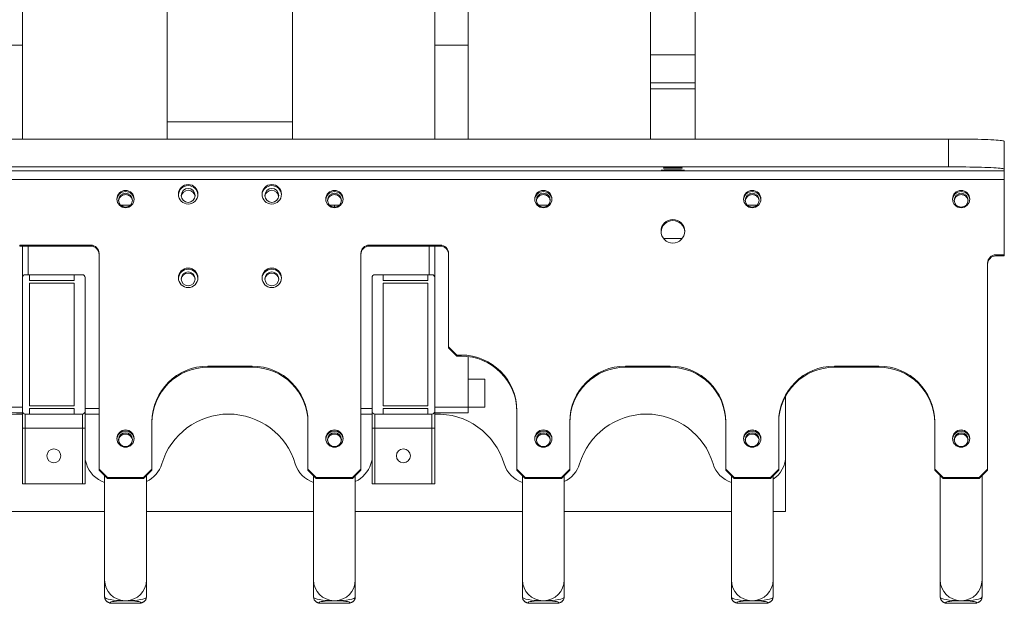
# Model space of a CAD drawing. Header units: millimetres. Extents: x 50 to 2915, y 50 to 2050.
# Tile 22 of 48: x 1623 to 1976, y 424 to 633. Entities that reach past the tile are written whole.
import ezdxf

# ---------------------------------------------------------------- set-up
doc = ezdxf.new("R2010")
doc.units = ezdxf.units.MM
doc.header["$LTSCALE"] = 10

msp = doc.modelspace()

# ---------------------------------------------------------------- linework, layer by layer
at = {"color": 7, "linetype": 'Continuous', "lineweight": 15}
for p, q in [((1623.551, 624.34), (1623.551, 778.862)), ((1771.551, 624.34), (1771.551, 756.514)), ((1783.551, 756.514), (1783.551, 624.34)), ((1849.051, 620.858), (1849.051, 745.448)), ((1865.051, 745.448), (1865.051, 620.858)), ((1675.551, 663.832), (1675.551, 596.787)), ((1720.551, 663.832), (1720.551, 596.787)), ((1623.551, 624.34), (1611.551, 624.34)), ((1623.551, 590.656), (1623.551, 624.34)), ((1783.551, 624.34), (1771.551, 624.34)), ((1771.551, 624.34), (1771.551, 590.656)), ((1783.551, 624.34), (1783.551, 590.656)), ((1849.051, 620.858), (1865.051, 620.858)), ((1849.051, 610.847), (1849.051, 620.858)), ((1865.051, 610.847), (1865.051, 620.858)), ((1849.051, 610.847), (1865.051, 610.847)), ((1849.051, 608.642), (1849.051, 610.847)), ((1849.051, 608.642), (1865.051, 608.642)), ((1849.051, 608.642), (1849.051, 590.656)), ((1865.051, 610.847), (1865.051, 608.642)), ((1865.051, 608.642), (1865.051, 590.656)), ((1720.551, 596.787), (1675.551, 596.787)), ((1675.551, 596.787), (1675.551, 590.656)), ((1720.551, 596.787), (1720.551, 590.656)), ((1956.051, 590.656), (1440.051, 590.656)), ((1865.051, 590.656), (1849.051, 590.656)), ((1956.051, 580.664), (1956.051, 590.656)), ((1976.051, 589.864), (1976.051, 579.872)), ((1956.051, 580.664), (1440.051, 580.664)), ((1976.051, 579.198), (1976.051, 579.872)), ((1420.051, 579.198), (1976.051, 579.198)), ((1976.051, 579.198), (1976.051, 576.082)), ((1976.051, 576.082), (1420.051, 576.082)), ((1976.051, 576.082), (1976.051, 549.103)), ((1659.551, 566.93), (1658.778, 566.93)), ((1662.323, 566.93), (1659.551, 566.93)), ((1659.551, 566.93), (1659.551, 566.402)), ((1735.551, 566.93), (1733.778, 566.93)), ((1735.551, 566.193), (1735.551, 566.93)), ((1735.551, 566.93), (1737.323, 566.93)), ((1812.323, 566.93), (1808.778, 566.93)), ((1887.323, 566.93), (1883.778, 566.93)), ((1648.051, 552.6), (1622.551, 552.6)), ((1622.551, 552.6), (1622.551, 552.204)), ((1648.051, 552.204), (1622.551, 552.204)), ((1623.551, 540.93), (1623.551, 552.204)), ((1625.551, 552.204), (1625.551, 541.93)), ((1648.051, 552.204), (1648.051, 552.6)), ((1773.551, 552.6), (1748.051, 552.6)), ((1748.051, 552.6), (1748.051, 552.204)), ((1773.551, 552.204), (1748.051, 552.204)), ((1769.551, 541.93), (1769.551, 552.204)), ((1771.551, 540.93), (1771.551, 552.204)), ((1773.551, 552.204), (1773.551, 552.6)), ((1853.704, 554.93), (1860.398, 554.93)), ((1651.051, 549.603), (1651.051, 472.163)), ((1745.051, 472.163), (1745.051, 549.603)), ((1776.551, 549.603), (1776.551, 516.129)), ((1976.051, 549.103), (1973.051, 549.103)), ((1973.051, 549.103), (1973.051, 548.707)), ((1976.051, 548.707), (1973.051, 548.707)), ((1976.051, 548.707), (1976.051, 549.103)), ((1970.051, 472.163), (1970.051, 546.105)), ((1623.551, 492.93), (1623.551, 540.93)), ((1624.551, 541.93), (1645.051, 541.93)), ((1626.051, 539.93), (1626.051, 541.93)), ((1642.051, 541.93), (1626.051, 541.93)), ((1642.051, 539.93), (1642.051, 541.93)), ((1646.051, 492.93), (1646.051, 540.93)), ((1749.051, 540.93), (1749.051, 492.93)), ((1770.551, 541.93), (1750.051, 541.93)), ((1753.051, 539.93), (1753.051, 541.93)), ((1753.051, 541.93), (1769.051, 541.93)), ((1769.051, 541.93), (1769.051, 539.93)), ((1771.551, 540.93), (1771.551, 492.93)), ((1642.051, 539.93), (1626.051, 539.93)), ((1626.051, 494.93), (1626.051, 538.93)), ((1626.051, 538.93), (1642.051, 538.93)), ((1642.051, 537.93), (1642.051, 538.93)), ((1642.051, 537.93), (1642.051, 495.93)), ((1753.051, 539.93), (1769.051, 539.93)), ((1769.051, 538.93), (1753.051, 538.93)), ((1753.051, 538.93), (1753.051, 537.93)), ((1753.051, 495.93), (1753.051, 537.93)), ((1769.051, 538.93), (1769.051, 494.93)), ((1776.551, 516.129), (1779.551, 513.131)), ((1776.551, 515.733), (1776.551, 516.129)), ((1779.551, 512.735), (1776.551, 515.733)), ((1779.551, 513.131), (1781.051, 513.131)), ((1779.551, 513.131), (1779.551, 512.735)), ((1779.551, 512.735), (1781.051, 512.735)), ((1781.051, 512.735), (1781.051, 513.131)), ((1783.551, 512.578), (1783.551, 494.43)), ((1690.051, 509.134), (1706.051, 509.134)), ((1690.051, 509.134), (1690.051, 508.738)), ((1706.051, 508.738), (1706.051, 509.134)), ((1840.051, 509.134), (1856.051, 509.134)), ((1840.051, 509.134), (1840.051, 508.738)), ((1856.051, 508.738), (1856.051, 509.134)), ((1915.051, 509.134), (1931.051, 509.134)), ((1915.051, 509.134), (1915.051, 508.738)), ((1931.051, 508.738), (1931.051, 509.134)), ((1690.051, 508.738), (1706.051, 508.738)), ((1840.051, 508.738), (1856.051, 508.738)), ((1915.051, 508.738), (1931.051, 508.738)), ((1789.551, 504.43), (1783.551, 504.43)), ((1789.551, 494.43), (1789.551, 504.43)), ((1626.051, 494.93), (1642.051, 494.93)), ((1642.051, 494.93), (1642.051, 495.93)), ((1753.051, 495.93), (1753.051, 494.93)), ((1769.051, 494.93), (1753.051, 494.93)), ((1897.551, 498.429), (1897.551, 456.93)), ((1897.551, 498.429), (1897.551, 476.93)), ((1623.551, 494.43), (1611.551, 494.43)), ((1623.551, 492.43), (1611.551, 492.43)), ((1623.551, 492.43), (1623.551, 492.93)), ((1623.551, 486.93), (1623.551, 492.43)), ((1624.551, 491.93), (1645.051, 491.93)), ((1624.551, 491.93), (1624.551, 486.93)), ((1642.051, 493.93), (1626.051, 493.93)), ((1626.051, 491.93), (1626.051, 493.93)), ((1642.051, 491.93), (1626.051, 491.93)), ((1642.051, 493.93), (1642.051, 491.93)), ((1645.051, 486.93), (1645.051, 491.93)), ((1646.051, 493.93), (1651.051, 493.93)), ((1646.051, 492.93), (1646.051, 486.93)), ((1651.051, 491.93), (1646.051, 491.93)), ((1745.051, 493.93), (1749.051, 493.93)), ((1749.051, 491.93), (1745.051, 491.93)), ((1749.051, 486.93), (1749.051, 492.93)), ((1770.551, 491.93), (1750.051, 491.93)), ((1750.051, 491.93), (1750.051, 486.93)), ((1753.051, 493.93), (1753.051, 491.93)), ((1753.051, 493.93), (1769.051, 493.93)), ((1753.051, 491.93), (1769.051, 491.93)), ((1769.051, 493.93), (1769.051, 491.93)), ((1770.551, 486.93), (1770.551, 491.93)), ((1771.551, 494.43), (1783.551, 494.43)), ((1771.551, 492.43), (1771.551, 492.93)), ((1771.551, 492.43), (1771.551, 486.93)), ((1771.551, 492.43), (1783.551, 492.43)), ((1783.551, 494.43), (1789.551, 494.43)), ((1783.551, 494.43), (1783.551, 492.43)), ((1801.051, 493.147), (1801.051, 472.163)), ((1670.051, 472.163), (1670.051, 489.15)), ((1726.051, 489.15), (1726.051, 472.163)), ((1820.051, 472.163), (1820.051, 489.15)), ((1876.051, 489.15), (1876.051, 472.163)), ((1895.051, 472.163), (1895.051, 489.15)), ((1951.051, 489.15), (1951.051, 472.163)), ((1624.551, 486.93), (1623.551, 486.93)), ((1623.551, 466.93), (1623.551, 486.93)), ((1645.051, 486.93), (1624.551, 486.93)), ((1624.551, 486.93), (1624.551, 466.93)), ((1646.051, 486.93), (1645.051, 486.93)), ((1645.051, 466.93), (1645.051, 486.93)), ((1646.051, 486.93), (1646.051, 466.93)), ((1750.051, 486.93), (1749.051, 486.93)), ((1749.051, 466.93), (1749.051, 486.93)), ((1770.551, 486.93), (1750.051, 486.93)), ((1750.051, 486.93), (1750.051, 466.93)), ((1771.551, 486.93), (1770.551, 486.93)), ((1770.551, 466.93), (1770.551, 486.93)), ((1771.551, 486.93), (1771.551, 466.93)), ((1646.051, 475.459), (1646.509, 474.072)), ((1748.593, 474.072), (1749.051, 475.459)), ((1651.051, 472.163), (1654.051, 469.166)), ((1651.051, 471.767), (1651.051, 472.163)), ((1654.051, 468.77), (1651.051, 471.767)), ((1667.051, 469.166), (1670.051, 472.163)), ((1670.051, 471.767), (1667.051, 468.77)), ((1670.051, 472.163), (1670.051, 471.767)), ((1726.051, 472.163), (1729.051, 469.166)), ((1726.051, 471.767), (1726.051, 472.163)), ((1729.051, 468.77), (1726.051, 471.767)), ((1742.051, 469.166), (1745.051, 472.163)), ((1745.051, 471.767), (1742.051, 468.77)), ((1745.051, 472.163), (1745.051, 471.767)), ((1801.051, 472.163), (1804.051, 469.166)), ((1801.051, 471.767), (1801.051, 472.163)), ((1804.051, 468.77), (1801.051, 471.767)), ((1817.051, 469.166), (1820.051, 472.163)), ((1820.051, 471.767), (1817.051, 468.77)), ((1820.051, 472.163), (1820.051, 471.767)), ((1876.051, 472.163), (1879.051, 469.166)), ((1876.051, 471.767), (1876.051, 472.163)), ((1879.051, 468.77), (1876.051, 471.767)), ((1892.051, 469.166), (1895.051, 472.163)), ((1895.051, 471.767), (1892.051, 468.77)), ((1895.051, 472.163), (1895.051, 471.767)), ((1951.051, 472.163), (1954.051, 469.166)), ((1951.051, 471.767), (1951.051, 472.163)), ((1954.051, 468.77), (1951.051, 471.767)), ((1967.051, 469.166), (1970.051, 472.163)), ((1970.051, 471.767), (1967.051, 468.77)), ((1970.051, 472.163), (1970.051, 471.767)), ((1624.551, 466.93), (1623.551, 466.93)), ((1624.551, 466.93), (1645.051, 466.93)), ((1646.051, 466.93), (1645.051, 466.93)), ((1653.051, 469.769), (1653.051, 432.435)), ((1654.051, 469.166), (1667.051, 469.166)), ((1654.051, 469.166), (1654.051, 468.77)), ((1654.051, 468.77), (1667.051, 468.77)), ((1667.051, 468.77), (1667.051, 469.166)), ((1668.051, 432.435), (1668.051, 469.769)), ((1728.051, 469.769), (1728.051, 432.435)), ((1729.051, 469.166), (1742.051, 469.166)), ((1729.051, 469.166), (1729.051, 468.77)), ((1729.051, 468.77), (1742.051, 468.77)), ((1742.051, 468.77), (1742.051, 469.166)), ((1743.051, 432.435), (1743.051, 469.769)), ((1750.051, 466.93), (1749.051, 466.93)), ((1770.551, 466.93), (1750.051, 466.93)), ((1771.551, 466.93), (1770.551, 466.93)), ((1803.051, 469.769), (1803.051, 432.435)), ((1804.051, 469.166), (1817.051, 469.166)), ((1804.051, 469.166), (1804.051, 468.77)), ((1804.051, 468.77), (1817.051, 468.77)), ((1817.051, 468.77), (1817.051, 469.166)), ((1818.051, 432.435), (1818.051, 469.769)), ((1878.051, 469.769), (1878.051, 432.435)), ((1879.051, 469.166), (1892.051, 469.166)), ((1879.051, 469.166), (1879.051, 468.77)), ((1879.051, 468.77), (1892.051, 468.77)), ((1892.051, 468.77), (1892.051, 469.166)), ((1893.051, 432.435), (1893.051, 469.769)), ((1953.051, 469.769), (1953.051, 432.435)), ((1954.051, 469.166), (1967.051, 469.166)), ((1954.051, 469.166), (1954.051, 468.77)), ((1954.051, 468.77), (1967.051, 468.77)), ((1967.051, 468.77), (1967.051, 469.166)), ((1968.051, 432.435), (1968.051, 469.769)), ((1653.051, 456.93), (1593.051, 456.93)), ((1728.051, 456.93), (1668.051, 456.93)), ((1803.051, 456.93), (1743.051, 456.93)), ((1878.051, 456.93), (1818.051, 456.93)), ((1897.551, 456.93), (1893.051, 456.93)), ((1653.051, 432.435), (1653.051, 432.435)), ((1653.051, 432.435), (1653.051, 426.308)), ((1668.051, 432.435), (1668.051, 432.435)), ((1668.051, 426.308), (1668.051, 432.435)), ((1728.051, 432.435), (1728.051, 432.435)), ((1728.051, 432.435), (1728.051, 426.308)), ((1743.051, 432.435), (1743.051, 432.435)), ((1743.051, 426.308), (1743.051, 432.435)), ((1803.051, 432.435), (1803.051, 426.308)), ((1818.051, 426.308), (1818.051, 432.435)), ((1878.051, 432.435), (1878.051, 426.308)), ((1893.051, 426.308), (1893.051, 432.435)), ((1953.051, 432.435), (1953.051, 426.308)), ((1968.051, 426.308), (1968.051, 432.435)), ((1653.051, 426.308), (1653.051, 426.308)), ((1668.051, 426.308), (1668.051, 426.308)), ((1728.051, 426.308), (1728.051, 426.308)), ((1743.051, 426.308), (1743.051, 426.308)), ((1655.617, 424.029), (1665.485, 424.029)), ((1665.485, 424.029), (1665.94, 424.081)), ((1730.617, 424.029), (1740.485, 424.029)), ((1740.485, 424.029), (1740.94, 424.081)), ((1805.617, 424.029), (1815.485, 424.029)), ((1815.485, 424.029), (1815.94, 424.081)), ((1880.617, 424.029), (1890.485, 424.029)), ((1890.485, 424.029), (1890.94, 424.081)), ((1955.617, 424.029), (1965.485, 424.029)), ((1965.485, 424.029), (1965.94, 424.081))]:
    msp.add_line(p, q, dxfattribs=at)
at = {"color": 8, "linetype": 'Continuous', "lineweight": 15}
for p, q in [((1655.162, 424.081), (1655.617, 424.029)), ((1730.162, 424.081), (1730.617, 424.029)), ((1805.162, 424.081), (1805.617, 424.029)), ((1880.162, 424.081), (1880.617, 424.029)), ((1955.162, 424.081), (1955.617, 424.029))]:
    msp.add_line(p, q, dxfattribs=at)
at = {"color": 7, "linetype": 'Continuous', "lineweight": 15, "flags": 128}
for points in [[(1956.051, 590.656), (1957.62, 590.654), (1959.18, 590.646), (1960.72, 590.634), (1962.231, 590.617), (1963.705, 590.596), (1965.131, 590.57), (1966.501, 590.539), (1967.807, 590.505), (1969.04, 590.466), (1970.193, 590.424), (1971.259, 590.378), (1972.231, 590.33), (1973.104, 590.278), (1973.871, 590.224), (1974.528, 590.167), (1975.072, 590.109), (1975.498, 590.049), (1975.805, 589.988), (1975.989, 589.926), (1976.051, 589.864)], [(1857.051, 580.133), (1857.694, 580.136), (1858.314, 580.143), (1858.889, 580.155), (1859.397, 580.17), (1859.82, 580.19), (1860.144, 580.212), (1860.355, 580.236), (1860.447, 580.262), (1860.416, 580.287), (1860.264, 580.312), (1859.995, 580.335), (1859.62, 580.356), (1859.153, 580.374), (1858.609, 580.388), (1858.009, 580.397), (1857.374, 580.402), (1856.728, 580.402), (1856.093, 580.397), (1855.493, 580.388), (1854.949, 580.374), (1854.481, 580.356), (1854.106, 580.335), (1853.838, 580.312), (1853.685, 580.287), (1853.655, 580.262), (1853.747, 580.236), (1853.958, 580.212), (1854.281, 580.19), (1854.705, 580.17), (1855.213, 580.155), (1855.787, 580.143), (1856.407, 580.136), (1857.051, 580.133)], [(1976.051, 579.872), (1975.989, 579.934), (1975.805, 579.996), (1975.498, 580.057), (1975.072, 580.117), (1974.528, 580.175), (1973.871, 580.231), (1973.104, 580.286), (1972.231, 580.337), (1971.259, 580.386), (1970.193, 580.432), (1969.04, 580.474), (1967.807, 580.513), (1966.501, 580.547), (1965.131, 580.578), (1963.705, 580.604), (1962.231, 580.625), (1960.72, 580.642), (1959.18, 580.654), (1957.62, 580.662), (1956.051, 580.664)], [(1857.051, 579.268), (1857.75, 579.27), (1858.431, 579.277), (1859.074, 579.288), (1859.661, 579.303), (1860.178, 579.322), (1860.609, 579.344), (1860.943, 579.368), (1861.171, 579.395), (1861.286, 579.422), (1861.286, 579.45), (1861.171, 579.477), (1860.943, 579.504), (1860.609, 579.528), (1860.178, 579.55), (1859.661, 579.569), (1859.074, 579.584), (1858.431, 579.595), (1857.75, 579.602), (1857.051, 579.604), (1856.351, 579.602), (1855.671, 579.595), (1855.028, 579.584), (1854.44, 579.569), (1853.924, 579.55), (1853.493, 579.528), (1853.159, 579.504), (1852.931, 579.477), (1852.815, 579.45), (1852.815, 579.422), (1852.931, 579.395), (1853.159, 579.368), (1853.493, 579.344), (1853.924, 579.322), (1854.44, 579.303), (1855.028, 579.288), (1855.671, 579.277), (1856.351, 579.27), (1857.051, 579.268)]]:
    msp.add_lwpolyline(points, dxfattribs=at)
at = {"color": 7, "linetype": 'Continuous', "lineweight": 15}
for centre, radius in [((1683.053, 570.816), 3.498), ((1683.052, 570.42), 2.499), ((1713.053, 570.816), 3.498), ((1713.052, 570.42), 2.499), ((1660.552, 569.088), 3.098), ((1660.551, 568.692), 2.499), ((1735.552, 569.088), 3.098), ((1735.551, 568.692), 2.499), ((1810.552, 569.088), 3.098), ((1810.551, 568.692), 2.499), ((1885.552, 569.088), 3.098), ((1885.551, 568.692), 2.499), ((1960.552, 569.088), 3.098), ((1960.551, 568.692), 2.499), ((1857.05, 557.544), 4.249), ((1683.053, 540.84), 3.498), ((1683.052, 540.444), 2.499), ((1713.053, 540.84), 3.498), ((1713.052, 540.444), 2.499), ((1660.552, 483.155), 3.098), ((1660.551, 482.76), 2.499), ((1735.552, 483.155), 3.098), ((1735.551, 482.76), 2.499), ((1810.552, 483.155), 3.098), ((1810.551, 482.76), 2.499), ((1885.552, 483.155), 3.098), ((1885.551, 482.76), 2.499), ((1960.552, 483.155), 3.098), ((1960.551, 482.76), 2.499), ((1634.801, 476.93), 2.5), ((1760.301, 476.93), 2.5)]:
    msp.add_circle(centre, radius, dxfattribs=at)
for centre, radius, start, end in [((1683.051, 570.417), 3.5, 3.28202, 176.71798), ((1713.051, 570.417), 3.5, 3.28202, 176.71798), ((1660.551, 568.689), 3.1, 3.70241, 176.29759), ((1683.051, 569.745), 2.5, 7.78121, 172.21879), ((1713.051, 569.745), 2.5, 7.78121, 172.21879), ((1735.551, 568.689), 3.1, 3.70241, 176.29759), ((1810.551, 568.689), 3.1, 3.70241, 176.29759), ((1885.551, 568.689), 3.1, 3.70241, 176.29759), ((1960.551, 568.689), 3.1, 3.70241, 176.29759), ((1857.051, 557.147), 4.25, 2.70863, 177.29136), ((1648.052, 549.601), 2.999, 0.02251, 90.02249), ((1648.052, 549.205), 2.999, 0.02251, 90.02249), ((1748.05, 549.601), 2.999, 89.97751, 179.97749), ((1748.05, 549.205), 2.999, 89.97751, 179.97749), ((1773.552, 549.601), 2.999, 0.02251, 90.02249), ((1773.552, 549.205), 2.999, 0.02251, 90.02249), ((1973.05, 546.104), 2.999, 89.97751, 179.97749), ((1973.05, 545.708), 2.999, 89.97751, 179.97749), ((1624.551, 540.93), 1, 90, 180), ((1645.051, 540.93), 1, 0, 90), ((1683.051, 540.441), 3.5, 3.28202, 176.71798), ((1713.051, 540.441), 3.5, 3.28202, 176.71798), ((1750.051, 540.93), 1, 90, 180), ((1770.551, 540.93), 1, 0, 90), ((1781.059, 493.139), 19.992, 0.02251, 90.02249), ((1781.059, 492.743), 19.992, 0.02251, 90.02249), ((1690.043, 489.142), 19.992, 89.97751, 179.97749), ((1706.059, 489.142), 19.992, 0.02251, 90.02249), ((1840.043, 489.142), 19.992, 89.97751, 179.97749), ((1856.059, 489.142), 19.992, 0.02251, 90.02249), ((1915.043, 489.142), 19.992, 89.97751, 179.97749), ((1931.059, 489.142), 19.992, 0.02251, 90.02249), ((1690.043, 488.746), 19.992, 89.97751, 179.97749), ((1706.059, 488.746), 19.992, 0.02251, 90.02249), ((1840.043, 488.746), 19.992, 89.97751, 179.97749), ((1856.059, 488.746), 19.992, 0.02251, 90.02249), ((1915.043, 488.746), 19.992, 89.97751, 179.97749), ((1931.059, 488.746), 19.992, 0.02251, 90.02249), ((1622.551, 466.93), 25, 87.70756, 163.39845), ((1624.551, 492.93), 1, 180, 270), ((1645.051, 492.93), 1, 270, 0), ((1697.551, 466.93), 25, 16.60155, 163.39845), ((1750.051, 492.93), 1, 180, 270), ((1770.551, 492.93), 1, 270, 0), ((1772.551, 466.93), 25, 16.60155, 92.29244), ((1847.551, 466.93), 25, 16.60155, 163.39845), ((1660.55, 482.757), 3.099, 89.97849, 176.31017), ((1660.552, 482.757), 3.099, 3.68983, 90.02151), ((1735.55, 482.757), 3.099, 89.97849, 176.31017), ((1735.552, 482.757), 3.099, 3.68983, 90.02151), ((1810.55, 482.757), 3.099, 89.97849, 176.31017), ((1810.552, 482.757), 3.099, 3.68983, 90.02151), ((1885.55, 482.757), 3.099, 89.97849, 176.31014), ((1885.552, 482.757), 3.099, 3.68986, 90.02151), ((1960.55, 482.757), 3.099, 89.97849, 176.31039), ((1960.552, 482.757), 3.099, 3.68961, 90.02151), ((1656.092, 476.93), 10, 196.60155, 252.29586), ((1664.01, 476.93), 10, 293.83486, 343.39845), ((1731.092, 476.93), 10, 196.60155, 252.29586), ((1739.01, 476.93), 10, 293.83486, 343.39845), ((1806.092, 476.93), 10, 196.60155, 252.29586), ((1814.01, 476.93), 10, 293.83486, 343.39845), ((1881.092, 476.93), 10, 196.60155, 252.29586), ((1887.551, 476.93), 10, 303.36701, 0), ((1660.437, 425.476), 0.535, 265.01537, 269.60924), ((1660.665, 425.476), 0.535, 270.39076, 274.98463), ((1735.437, 425.476), 0.535, 265.01537, 269.60924), ((1735.665, 425.476), 0.535, 270.39076, 274.98463), ((1810.437, 425.476), 0.535, 265.01537, 269.60924), ((1810.665, 425.476), 0.535, 270.39076, 274.98463), ((1885.437, 425.476), 0.535, 265.01537, 269.60924), ((1885.665, 425.476), 0.535, 270.39076, 274.98463), ((1960.437, 425.476), 0.535, 265.01537, 269.60924), ((1960.665, 425.476), 0.535, 270.39076, 274.98463), ((1655.617, 426.029), 2, 256.85785, 270), ((1665.485, 426.029), 2, 270, 283.14215), ((1730.617, 426.029), 2, 256.85785, 270), ((1740.485, 426.029), 2, 270, 283.14215), ((1805.617, 426.029), 2, 256.85785, 270), ((1815.485, 426.029), 2, 270, 283.14215), ((1880.617, 426.029), 2, 256.85785, 270), ((1890.485, 426.029), 2, 270, 283.14215), ((1955.617, 426.029), 2, 256.85785, 270), ((1965.485, 426.029), 2, 270, 283.14215)]:
    msp.add_arc(centre, radius, start, end, dxfattribs=at)
at = {"color": 8, "linetype": 'Continuous', "lineweight": 15}
for centre, start, end in [((1660.548, 432.438), 180.02145, 268.79524), ((1660.554, 432.438), 271.20345, 359.97986), ((1735.548, 432.438), 180.02145, 268.79524), ((1735.554, 432.438), 271.20345, 359.97986), ((1810.548, 432.438), 180.02145, 268.79524), ((1810.554, 432.438), 271.20345, 359.97986), ((1885.548, 432.438), 180.02145, 268.79524), ((1885.554, 432.438), 271.20345, 359.97986), ((1960.548, 432.438), 180.02145, 268.79524), ((1960.554, 432.438), 271.20345, 359.97986)]:
    msp.add_arc(centre, 7.497, start, end, dxfattribs=at)
at = {"color": 7, "linetype": 'Continuous', "lineweight": 15}
for centre, major_axis, ratio, start_param, end_param in [((1683.051, 540.112), (2.5, 0), 0.9660905, 0.0674697, 3.074123), ((1713.051, 540.112), (2.5, 0), 0.9660905, 0.0674697, 3.074123), ((1660.551, 424.308), (5.5, 0), 0.1149978, 1.5922342, 2.011007), ((1660.551, 424.308), (5.5, 0), 0.1149978, 1.1314865, 1.5493585), ((1735.551, 424.308), (5.5, 0), 0.1149978, 1.5922342, 2.011007), ((1735.551, 424.308), (5.5, 0), 0.1149978, 1.1314865, 1.5493585), ((1810.551, 424.308), (5.5, 0), 0.1149978, 1.5922342, 2.011007), ((1810.551, 424.308), (5.5, 0), 0.1149978, 1.1314865, 1.5493585), ((1885.551, 424.308), (5.5, 0), 0.1149978, 1.5922342, 2.011007), ((1885.551, 424.308), (5.5, 0), 0.1149978, 1.1314865, 1.5493585), ((1960.551, 424.308), (5.5, 0), 0.1149978, 1.5922342, 2.011007), ((1960.551, 424.308), (5.5, 0), 0.1149978, 1.1314865, 1.5493585)]:
    msp.add_ellipse(centre, major_axis=major_axis, ratio=ratio, start_param=start_param, end_param=end_param, dxfattribs=at)
at = {"color": 8, "linetype": 'Continuous', "lineweight": 15}
for centre, major_axis, ratio, start_param, end_param in [((1660.551, 426.308), (7.5, 0), 0.1821256, 3.1416103, 4.6909511), ((1660.551, 424.308), (5.5, 0), 0.1149978, 2.011007, 3.599248), ((1660.551, 426.308), (7.5, 0), 0.1821256, 4.7338268, 6.2831685), ((1660.551, 424.308), (5.5, 0), 0.1149978, 5.82553, 7.4146718), ((1735.551, 426.308), (7.5, 0), 0.1821256, 3.1416103, 4.6909511), ((1735.551, 424.308), (5.5, 0), 0.1149978, 2.011007, 3.599248), ((1735.551, 426.308), (7.5, 0), 0.1821256, 4.7338268, 6.2831685), ((1735.551, 424.308), (5.5, 0), 0.1149978, 5.82553, 7.4146718), ((1810.551, 426.308), (7.5, 0), 0.1821256, 3.1416103, 4.6909511), ((1810.551, 424.308), (5.5, 0), 0.1149978, 2.011007, 3.599248), ((1810.551, 426.308), (7.5, 0), 0.1821256, 4.7338268, 6.2831685), ((1810.551, 424.308), (5.5, 0), 0.1149978, 5.82553, 7.4146718), ((1885.551, 426.308), (7.5, 0), 0.1821256, 3.1416103, 4.6909511), ((1885.551, 424.308), (5.5, 0), 0.1149978, 2.011007, 3.599248), ((1885.551, 426.308), (7.5, 0), 0.1821256, 4.7338268, 6.2831685), ((1885.551, 424.308), (5.5, 0), 0.1149978, 5.82553, 7.4146718), ((1960.551, 426.308), (7.5, 0), 0.1821256, 3.1416103, 4.6909511), ((1960.551, 424.308), (5.5, 0), 0.1149978, 2.011007, 3.599248), ((1960.551, 426.308), (7.5, 0), 0.1821256, 4.7338268, 6.2831685), ((1960.551, 424.308), (5.5, 0), 0.1149978, 5.82553, 7.4146718)]:
    msp.add_ellipse(centre, major_axis=major_axis, ratio=ratio, start_param=start_param, end_param=end_param, dxfattribs=at)
at = {"color": 7, "linetype": 'Continuous', "lineweight": 15}
for points, knots in [([(1658.064, 568.465), (1658.112, 568.723), (1658.21, 569.248), (1658.668, 569.928), (1659.323, 570.447), (1660.134, 570.723), (1660.976, 570.718), (1661.756, 570.454), (1662.406, 569.957), (1662.873, 569.299), (1662.968, 568.781), (1663.011, 568.544)], [0, 0, 0, 0, 0.10740291, 0.21792376, 0.33420316, 0.45157283, 0.56384013, 0.6728981, 0.78486258, 0.90189354, 1, 1, 1, 1]), ([(1733.064, 568.465), (1733.112, 568.723), (1733.21, 569.248), (1733.668, 569.928), (1734.323, 570.447), (1735.134, 570.723), (1735.976, 570.718), (1736.756, 570.454), (1737.406, 569.957), (1737.873, 569.299), (1737.968, 568.781), (1738.011, 568.544)], [0, 0, 0, 0, 0.10740291, 0.21792376, 0.33420316, 0.45157283, 0.56384013, 0.6728981, 0.78486258, 0.90189354, 1, 1, 1, 1]), ([(1808.064, 568.465), (1808.112, 568.723), (1808.21, 569.248), (1808.668, 569.928), (1809.323, 570.447), (1810.134, 570.723), (1810.976, 570.718), (1811.756, 570.454), (1812.406, 569.957), (1812.873, 569.299), (1812.968, 568.781), (1813.011, 568.544)], [0, 0, 0, 0, 0.1074029, 0.2179238, 0.3342032, 0.4515728, 0.5638401, 0.6728981, 0.7848626, 0.9018935, 1, 1, 1, 1]), ([(1883.064, 568.465), (1883.112, 568.723), (1883.21, 569.248), (1883.668, 569.928), (1884.323, 570.447), (1885.134, 570.723), (1885.976, 570.718), (1886.756, 570.454), (1887.406, 569.957), (1887.873, 569.299), (1887.968, 568.781), (1888.011, 568.544)], [0, 0, 0, 0, 0.1074029, 0.2179238, 0.3342032, 0.4515728, 0.5638401, 0.6728981, 0.7848626, 0.9018935, 1, 1, 1, 1]), ([(1958.064, 568.465), (1958.112, 568.723), (1958.21, 569.248), (1958.668, 569.928), (1959.323, 570.447), (1960.134, 570.723), (1960.976, 570.718), (1961.756, 570.454), (1962.406, 569.957), (1962.873, 569.299), (1962.968, 568.781), (1963.011, 568.544)], [0, 0, 0, 0, 0.1074029, 0.2179238, 0.3342032, 0.4515728, 0.5638401, 0.6728981, 0.7848626, 0.9018935, 1, 1, 1, 1]), ([(1663.006, 482.581), (1663.006, 482.647), (1663.006, 482.977), (1662.742, 483.542), (1662.246, 484.175), (1661.537, 484.619), (1660.711, 484.811), (1659.869, 484.722), (1659.107, 484.371), (1658.506, 483.788), (1658.136, 483.108), (1658.099, 482.637), (1658.084, 482.449)], [0, 0, 0, 0, 0.0268815, 0.1349149, 0.2426867, 0.3558157, 0.4708184, 0.5830562, 0.6943801, 0.808401, 0.9231383, 1, 1, 1, 1]), ([(1738.006, 482.581), (1738.006, 482.647), (1738.006, 482.977), (1737.742, 483.542), (1737.246, 484.175), (1736.537, 484.619), (1735.711, 484.811), (1734.869, 484.722), (1734.107, 484.371), (1733.506, 483.788), (1733.136, 483.108), (1733.099, 482.637), (1733.084, 482.449)], [0, 0, 0, 0, 0.0268815, 0.1349149, 0.2426867, 0.3558157, 0.4708184, 0.5830562, 0.6943801, 0.808401, 0.9231383, 1, 1, 1, 1]), ([(1813.006, 482.581), (1813.006, 482.647), (1813.006, 482.977), (1812.742, 483.542), (1812.246, 484.175), (1811.537, 484.619), (1810.711, 484.811), (1809.869, 484.722), (1809.107, 484.371), (1808.506, 483.788), (1808.136, 483.108), (1808.099, 482.637), (1808.084, 482.449)], [0, 0, 0, 0, 0.02688154, 0.13491488, 0.24268671, 0.3558157, 0.47081838, 0.5830562, 0.6943801, 0.80840101, 0.92313828, 1, 1, 1, 1]), ([(1888.006, 482.581), (1888.006, 482.647), (1888.006, 482.977), (1887.742, 483.542), (1887.246, 484.175), (1886.537, 484.619), (1885.711, 484.811), (1884.869, 484.722), (1884.107, 484.371), (1883.506, 483.788), (1883.136, 483.108), (1883.099, 482.637), (1883.084, 482.449)], [0, 0, 0, 0, 0.0268815, 0.1349149, 0.2426867, 0.3558157, 0.4708184, 0.5830562, 0.6943801, 0.808401, 0.9231383, 1, 1, 1, 1]), ([(1963.006, 482.581), (1963.006, 482.647), (1963.006, 482.977), (1962.742, 483.542), (1962.246, 484.175), (1961.537, 484.619), (1960.711, 484.811), (1959.869, 484.722), (1959.107, 484.371), (1958.506, 483.788), (1958.136, 483.108), (1958.099, 482.637), (1958.084, 482.449)], [0, 0, 0, 0, 0.0268815, 0.1349149, 0.2426867, 0.3558157, 0.4708184, 0.5830562, 0.6943801, 0.808401, 0.9231383, 1, 1, 1, 1]), ([(1653.051, 426.309), (1653.051, 426.307), (1653.034, 426.154), (1653.096, 425.835), (1653.229, 425.432), (1653.421, 425.108), (1653.627, 424.858), (1653.841, 424.663), (1654.057, 424.508), (1654.28, 424.381), (1654.523, 424.272), (1654.813, 424.169), (1655.033, 424.114), (1655.162, 424.081)], [0, 0, 0, 0, 0.000481, 0.0596395, 0.1186883, 0.1785033, 0.2415773, 0.3114056, 0.3921302, 0.4891625, 0.6105652, 0.7702856, 1, 1, 1, 1]), ([(1660.39, 424.943), (1660.422, 424.943), (1660.486, 424.943), (1660.587, 424.942), (1660.662, 424.943), (1660.701, 424.943), (1660.712, 424.943)], [0, 0, 0, 0, 0.3038832, 0.6202002, 0.8941799, 1, 1, 1, 1]), ([(1660.669, 424.941), (1660.661, 424.941), (1660.633, 424.941), (1660.578, 424.941), (1660.502, 424.941), (1660.456, 424.941), (1660.433, 424.941)], [0, 0, 0, 0, 0.1090081, 0.382531, 0.6924274, 1, 1, 1, 1]), ([(1665.94, 424.081), (1666.02, 424.101), (1666.22, 424.15), (1666.492, 424.238), (1666.774, 424.357), (1667.018, 424.491), (1667.247, 424.651), (1667.472, 424.855), (1667.685, 425.113), (1667.875, 425.438), (1668.006, 425.837), (1668.068, 426.151), (1668.051, 426.308), (1668.05, 426.309)], [0, 0, 0, 0, 0.1416711, 0.3503954, 0.4925368, 0.5973869, 0.6846731, 0.7585775, 0.8234263, 0.8827789, 0.9395195, 0.9995851, 1, 1, 1, 1]), ([(1728.051, 426.309), (1728.051, 426.307), (1728.034, 426.154), (1728.096, 425.835), (1728.229, 425.432), (1728.421, 425.108), (1728.627, 424.858), (1728.841, 424.663), (1729.057, 424.508), (1729.28, 424.381), (1729.523, 424.272), (1729.813, 424.169), (1730.033, 424.114), (1730.162, 424.081)], [0, 0, 0, 0, 0.000481, 0.0596395, 0.1186883, 0.1785033, 0.2415773, 0.3114056, 0.3921302, 0.4891625, 0.6105652, 0.7702856, 1, 1, 1, 1]), ([(1735.39, 424.943), (1735.422, 424.943), (1735.486, 424.943), (1735.587, 424.942), (1735.662, 424.943), (1735.701, 424.943), (1735.712, 424.943)], [0, 0, 0, 0, 0.3038832, 0.6202002, 0.8941799, 1, 1, 1, 1]), ([(1735.669, 424.941), (1735.661, 424.941), (1735.633, 424.941), (1735.578, 424.941), (1735.502, 424.941), (1735.456, 424.941), (1735.433, 424.941)], [0, 0, 0, 0, 0.1090081, 0.382531, 0.6924274, 1, 1, 1, 1]), ([(1740.94, 424.081), (1741.02, 424.101), (1741.22, 424.15), (1741.492, 424.238), (1741.774, 424.357), (1742.018, 424.491), (1742.247, 424.651), (1742.472, 424.855), (1742.685, 425.113), (1742.875, 425.438), (1743.006, 425.837), (1743.068, 426.151), (1743.051, 426.308), (1743.05, 426.309)], [0, 0, 0, 0, 0.1416711, 0.3503954, 0.4925368, 0.5973869, 0.6846731, 0.7585775, 0.8234263, 0.8827789, 0.9395195, 0.9995851, 1, 1, 1, 1]), ([(1803.051, 426.309), (1803.051, 426.307), (1803.034, 426.154), (1803.096, 425.835), (1803.229, 425.432), (1803.421, 425.108), (1803.627, 424.858), (1803.841, 424.663), (1804.057, 424.508), (1804.28, 424.381), (1804.523, 424.272), (1804.813, 424.169), (1805.033, 424.114), (1805.162, 424.081)], [0, 0, 0, 0, 0.00048097, 0.05963952, 0.1186883, 0.17850332, 0.24157726, 0.31140558, 0.39213019, 0.48916247, 0.61056519, 0.77028559, 1, 1, 1, 1]), ([(1810.39, 424.943), (1810.422, 424.943), (1810.486, 424.943), (1810.587, 424.942), (1810.662, 424.943), (1810.701, 424.943), (1810.712, 424.943)], [0, 0, 0, 0, 0.3038832, 0.6202002, 0.8941799, 1, 1, 1, 1]), ([(1810.669, 424.941), (1810.661, 424.941), (1810.633, 424.941), (1810.578, 424.941), (1810.502, 424.941), (1810.456, 424.941), (1810.433, 424.941)], [0, 0, 0, 0, 0.1090081, 0.382531, 0.6924274, 1, 1, 1, 1]), ([(1815.94, 424.081), (1816.02, 424.101), (1816.22, 424.15), (1816.492, 424.238), (1816.774, 424.357), (1817.018, 424.491), (1817.247, 424.651), (1817.472, 424.855), (1817.685, 425.113), (1817.875, 425.438), (1818.006, 425.837), (1818.068, 426.151), (1818.051, 426.308), (1818.05, 426.309)], [0, 0, 0, 0, 0.1416711, 0.3503954, 0.4925368, 0.5973869, 0.6846731, 0.7585775, 0.8234263, 0.8827789, 0.9395195, 0.9995851, 1, 1, 1, 1]), ([(1878.051, 426.309), (1878.051, 426.307), (1878.034, 426.154), (1878.096, 425.835), (1878.229, 425.432), (1878.421, 425.108), (1878.627, 424.858), (1878.841, 424.663), (1879.057, 424.508), (1879.28, 424.381), (1879.523, 424.272), (1879.813, 424.169), (1880.033, 424.114), (1880.162, 424.081)], [0, 0, 0, 0, 0.00048097, 0.05963952, 0.1186883, 0.17850332, 0.24157726, 0.31140558, 0.39213019, 0.48916247, 0.61056519, 0.77028559, 1, 1, 1, 1]), ([(1885.39, 424.943), (1885.422, 424.943), (1885.486, 424.943), (1885.587, 424.942), (1885.662, 424.943), (1885.701, 424.943), (1885.712, 424.943)], [0, 0, 0, 0, 0.3038832, 0.6202002, 0.8941799, 1, 1, 1, 1]), ([(1885.669, 424.941), (1885.661, 424.941), (1885.633, 424.941), (1885.578, 424.941), (1885.502, 424.941), (1885.456, 424.941), (1885.433, 424.941)], [0, 0, 0, 0, 0.1090081, 0.382531, 0.6924274, 1, 1, 1, 1]), ([(1890.94, 424.081), (1891.02, 424.101), (1891.22, 424.15), (1891.492, 424.238), (1891.774, 424.357), (1892.018, 424.491), (1892.247, 424.651), (1892.472, 424.855), (1892.685, 425.113), (1892.875, 425.438), (1893.006, 425.837), (1893.068, 426.151), (1893.051, 426.308), (1893.05, 426.309)], [0, 0, 0, 0, 0.1416711, 0.3503954, 0.4925368, 0.5973869, 0.6846731, 0.7585775, 0.8234263, 0.8827789, 0.9395195, 0.9995851, 1, 1, 1, 1]), ([(1953.051, 426.309), (1953.051, 426.307), (1953.034, 426.154), (1953.096, 425.835), (1953.229, 425.432), (1953.421, 425.108), (1953.627, 424.858), (1953.841, 424.663), (1954.057, 424.508), (1954.28, 424.381), (1954.523, 424.272), (1954.813, 424.169), (1955.033, 424.114), (1955.162, 424.081)], [0, 0, 0, 0, 0.00048097, 0.05963952, 0.1186883, 0.17850332, 0.24157726, 0.31140558, 0.39213019, 0.48916247, 0.61056519, 0.77028559, 1, 1, 1, 1]), ([(1960.39, 424.943), (1960.422, 424.943), (1960.486, 424.943), (1960.587, 424.942), (1960.662, 424.943), (1960.701, 424.943), (1960.712, 424.943)], [0, 0, 0, 0, 0.3038832, 0.6202002, 0.8941799, 1, 1, 1, 1]), ([(1960.669, 424.941), (1960.661, 424.941), (1960.633, 424.941), (1960.578, 424.941), (1960.502, 424.941), (1960.456, 424.941), (1960.433, 424.941)], [0, 0, 0, 0, 0.1090081, 0.382531, 0.6924274, 1, 1, 1, 1]), ([(1965.94, 424.081), (1966.02, 424.101), (1966.22, 424.15), (1966.492, 424.238), (1966.774, 424.357), (1967.018, 424.491), (1967.247, 424.651), (1967.472, 424.855), (1967.685, 425.113), (1967.875, 425.438), (1968.006, 425.837), (1968.068, 426.151), (1968.051, 426.308), (1968.05, 426.309)], [0, 0, 0, 0, 0.1416711, 0.3503954, 0.4925368, 0.5973869, 0.6846731, 0.7585775, 0.8234263, 0.8827789, 0.9395195, 0.9995851, 1, 1, 1, 1])]:
    msp.add_open_spline(points, degree=3, knots=knots, dxfattribs=at)

doc.saveas('drawing.dxf')
